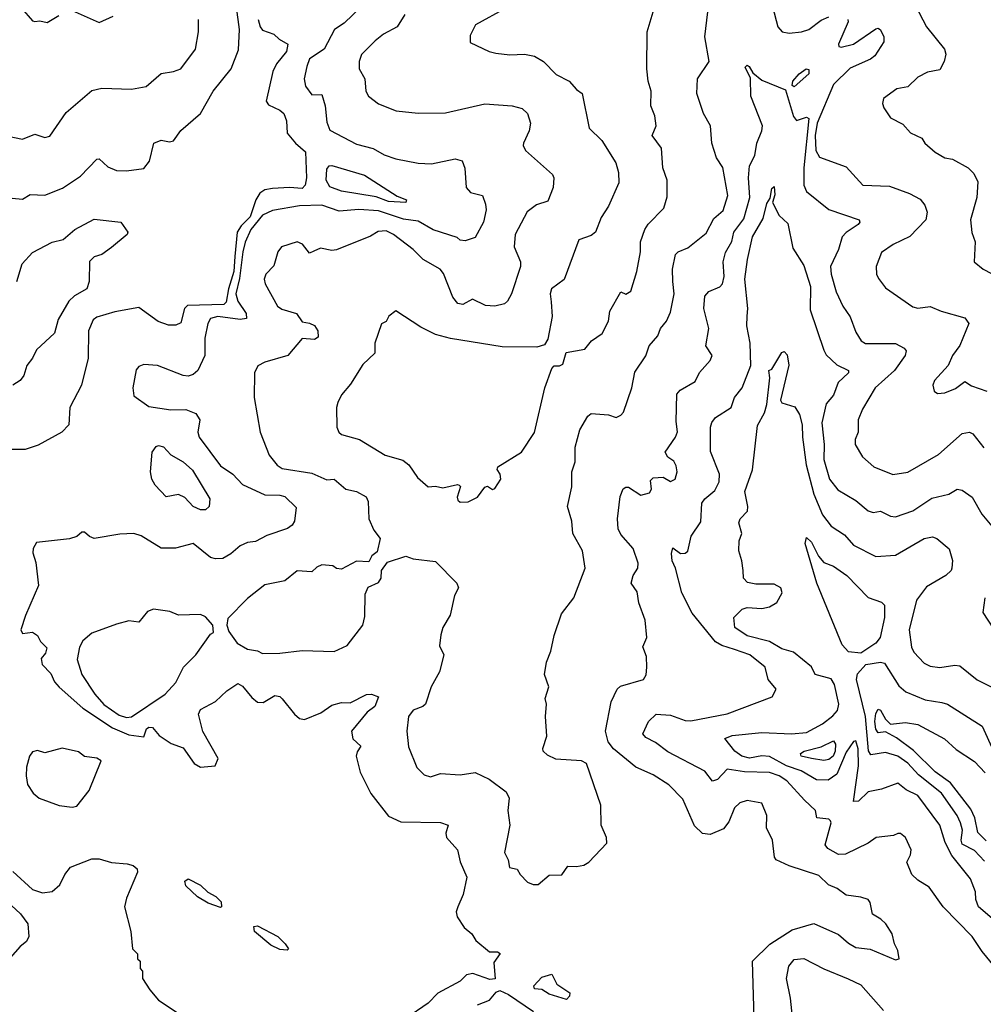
# Model space of a CAD drawing. Extents: x 1246169 to 1426871, y 660025 to 763458.
# Tile 201 of 256: x 1303563 to 1307460, y 723920 to 727904. Entities that reach past the tile are written whole.
import ezdxf

# ---------------------------------------------------------------- set-up
doc = ezdxf.new("R2010")
doc.units = 0

msp = doc.modelspace()

# ---------------------------------------------------------------- linework, layer by layer
at = {"layer": '0CON20XD'}
for points in [[(1304960.8, 725579.2), (1304972.3, 725607.7), (1305015, 725627.5), (1305025.8, 725645), (1305026, 725675), (1305050.8, 725709.2), (1305125, 725734), (1305155, 725723.1), (1305245, 725711.4), (1305331.4, 725625), (1305337.5, 725605), (1305321.9, 725575), (1305304.7, 725495.3), (1305274.6, 725445), (1305266.7, 725415), (1305260.5, 725370.5), (1305278, 725335), (1305261.5, 725265), (1305227.3, 725205), (1305204.2, 725135), (1305193.8, 725125), (1305155, 725110.6), (1305136.2, 725085), (1305128.9, 725025), (1305135, 724962.5), (1305169.1, 724879.1), (1305199.4, 724849.4), (1305225, 724841.4), (1305265, 724854.3), (1305345, 724848.9), (1305405, 724858.8), (1305461.7, 724831.7), (1305530.7, 724780.7), (1305542.5, 724755), (1305537.7, 724705), (1305545.5, 724645), (1305524.2, 724535), (1305538.8, 724505), (1305544.2, 724474.2), (1305575, 724467.5), (1305587.5, 724445), (1305617.5, 724415), (1305640, 724405), (1305660, 724405), (1305705, 724442.5), (1305755.7, 724444.3), (1305780, 724480), (1305815, 724477.5), (1305845, 724484), (1305864.4, 724495.6), (1305937.5, 724572.5), (1305936.7, 724595), (1305914.4, 724645), (1305914.1, 724725.9), (1305855.3, 724895), (1305835, 724905.9), (1305731.8, 724911.8), (1305698, 724928), (1305680.3, 724945), (1305678.6, 724955), (1305695.7, 725005.7), (1305690, 725085), (1305694.2, 725135), (1305687.7, 725157.7), (1305703.3, 725205), (1305685.6, 725255), (1305693.1, 725305), (1305711.3, 725348.7), (1305725, 725412.5), (1305755, 725500), (1305803.8, 725565), (1305850, 725685), (1305840, 725755), (1305800, 725825), (1305796.4, 725875), (1305778.8, 725935), (1305796.5, 726013.5), (1305796.5, 726075), (1305810, 726115), (1305809.4, 726175), (1305828, 726245), (1305860.5, 726299.5), (1305875, 726310.6), (1305945, 726305.8), (1305975, 726294), (1305995, 726303.8), (1306005, 726316.7), (1306038.2, 726415), (1306051.3, 726478.7), (1306095.3, 726544.7), (1306108.9, 726585), (1306144.6, 726625.4), (1306155.4, 726655), (1306178.5, 726685), (1306195, 726721.2), (1306210, 726795), (1306205.3, 726845), (1306202.9, 726895), (1306216, 726954), (1306225.8, 726965), (1306265, 726981.2), (1306339, 727041), (1306369.9, 727100.1), (1306408, 727132), (1306426.7, 727193.3), (1306406.3, 727306.3), (1306381.9, 727345), (1306362.7, 727405), (1306356.5, 727475), (1306328.5, 727525), (1306302.2, 727605), (1306304.4, 727665), (1306351.1, 727735), (1306334.6, 727835), (1306356.2, 728015)], [(1303504.6, 727184.6), (1303575, 727178.6), (1303605, 727196.9), (1303664.4, 727194.4), (1303737, 727223), (1303808.8, 727271.2), (1303875, 727339.4), (1303885, 727341.4), (1303919.1, 727309.1), (1303954.3, 727294.3), (1303995, 727292.3), (1304065, 727302.5), (1304087.8, 727332.2), (1304105.8, 727405), (1304135, 727417.1), (1304169.7, 727409.7), (1304185, 727414.4), (1304215, 727455.6), (1304295, 727524.4), (1304346.1, 727615), (1304418.7, 727705), (1304447.7, 727782.3), (1304452.5, 727865), (1304440.3, 727955)], [(1303570.9, 727950.9), (1303615, 727900), (1303625, 727896.7), (1303645, 727900), (1303675, 727893.3), (1303721.7, 727921.7)], [(1304945, 727957.9), (1304875, 727890), (1304835.9, 727864.1), (1304794.6, 727785.4), (1304735, 727745.4), (1304723.9, 727715), (1304713.5, 727665), (1304719.4, 727635), (1304745, 727600.8), (1304785, 727601.2), (1304798.6, 727555), (1304805, 727489.2), (1304817.8, 727457.8), (1304925, 727400.3), (1304992.7, 727382.7), (1305037.4, 727357.4), (1305085, 727340.8)], [(1306607.1, 727957.1), (1306629.6, 727875), (1306646.2, 727855), (1306675, 727850), (1306725.2, 727854.8), (1306755, 727863.9), (1306805, 727902.8), (1306835, 727916.2)], [(1307185, 727962.9), (1307230.4, 727875), (1307303.3, 727785), (1307308.6, 727765), (1307302.5, 727735), (1307285, 727700.8), (1307235, 727692.5), (1307195, 727671.2), (1307155, 727631.9), (1307110, 727625), (1307056.7, 727585), (1307052, 727565), (1307057.3, 727547.3), (1307085, 727506.7), (1307135, 727481.2), (1307166, 727446), (1307211.2, 727425), (1307223.8, 727405), (1307265, 727368.1), (1307305, 727345.6), (1307335, 727340), (1307398.8, 727305), (1307422.1, 727282.1), (1307438.3, 727248.3), (1307434.4, 727185), (1307408.9, 727095), (1307413.6, 727043.6), (1307427.1, 727005), (1307423.8, 726925), (1307460, 726895), (1307525, 726860.6)], [(1303775, 727941.9), (1303885, 727892.5), (1303941.7, 727918.3)], [(1305120.8, 727925), (1305090, 727875), (1305035, 727845.5), (1305001.3, 727818.7), (1304945, 727763.8), (1304935.6, 727735), (1304935.7, 727705), (1304959.2, 727665), (1304963.1, 727615), (1304974.3, 727595), (1305015, 727563.8), (1305085.4, 727535.4), (1305175, 727525.5), (1305285, 727526.9), (1305445, 727563.8), (1305555, 727555.3), (1305596, 727545), (1305616.9, 727525), (1305628.8, 727485), (1305624, 727455), (1305600.8, 727405), (1305599.2, 727395), (1305608.6, 727375), (1305718.3, 727278.3), (1305723.4, 727265), (1305720.5, 727225), (1305699.6, 727170.4), (1305653.3, 727155), (1305615, 727126.7), (1305566.8, 727035), (1305562.7, 726985), (1305588, 726925), (1305588.2, 726905), (1305552.5, 726795), (1305536, 726765), (1305523.3, 726755), (1305485, 726744.5), (1305447.2, 726747.2), (1305395, 726774), (1305355, 726751.9), (1305335, 726755.5), (1305315, 726780.9), (1305276.6, 726876.6), (1305263.8, 726895), (1305195, 726933.5), (1305154.5, 726975), (1305075.6, 727035), (1305045, 727049.6), (1305013.4, 727046.6), (1304981.7, 727028.3), (1304845, 726973.3), (1304825, 726970), (1304779.7, 726980.3), (1304752.7, 726967.3), (1304735, 726959.2), (1304706.4, 726996.4), (1304685, 727005.3), (1304621.4, 726985), (1304606.8, 726965), (1304591.4, 726908.6), (1304559.2, 726875), (1304551.4, 726855), (1304555.8, 726835), (1304605.5, 726745), (1304623, 726733), (1304682.9, 726715), (1304705, 726681.2), (1304735, 726676.9), (1304755, 726666.7), (1304769.1, 726645), (1304770, 726620), (1304755, 726610), (1304705, 726613.8), (1304647.5, 726545), (1304555, 726518.6), (1304526.1, 726503.9), (1304512.8, 726475), (1304511.5, 726375), (1304535.2, 726235.2), (1304572.8, 726142.8), (1304605, 726102), (1304625, 726088.9), (1304745, 726068.8), (1304805, 726042.7), (1304835, 726045.6), (1304882, 726005), (1304925, 725995.5), (1304965, 725974.3), (1304973.1, 725955), (1304975.4, 725885), (1304995, 725838.8), (1305021.2, 725805), (1305008.8, 725751.2), (1304987.5, 725735), (1304975, 725710), (1304925, 725714), (1304865, 725681.2), (1304845, 725683.3), (1304830, 725695), (1304785, 725698.1), (1304765, 725689.2), (1304745, 725670), (1304685, 725674.2), (1304635, 725634.2), (1304555, 725617.5), (1304485, 725562), (1304405, 725481.2), (1304400.6, 725455), (1304409.1, 725429.1), (1304442.2, 725382.2), (1304485, 725357.5), (1304525, 725351.2), (1304545, 725340), (1304615, 725340.8), (1304705, 725351.4), (1304835, 725347.5), (1304887.4, 725372.6), (1304950.6, 725455), (1304958.9, 725488.9), (1304960.8, 725579.2)], [(1305529.7, 727950.3), (1305406.1, 727883.9), (1305385, 727840), (1305385, 727812.5), (1305462.5, 727775), (1305488.5, 727768.5), (1305545, 727761.8), (1305604.5, 727764.5), (1305645, 727757.1), (1305681.2, 727735), (1305732.8, 727682.8), (1305785.4, 727655.4), (1305815, 727621.2), (1305838, 727605), (1305865.8, 727465), (1305917.5, 727415), (1305974.4, 727325), (1305985.3, 727285.3), (1305985.9, 727244.1), (1305945, 727150), (1305915, 727103.8), (1305892, 727045), (1305875, 727030.6), (1305825, 727014), (1305765, 726853.3), (1305713.8, 726815), (1305708.2, 726795), (1305712.2, 726762.2), (1305716.4, 726703.6), (1305698.9, 726611.1), (1305685, 726588), (1305655, 726579.4), (1305515, 726581.2), (1305305, 726613.6), (1305245, 726630.5), (1305185, 726660), (1305085, 726726.7), (1305056.7, 726705), (1305045, 726682.5), (1305027, 726673), (1305000, 726595), (1304999.2, 726555), (1304950.8, 726509.2), (1304900.7, 726429.3), (1304865, 726386.7), (1304850, 726355), (1304844.3, 726335), (1304845.9, 726255), (1304854, 726235), (1304865, 726225.4), (1304938, 726205), (1305041.7, 726141.7), (1305112.6, 726122.6), (1305137.5, 726102.5), (1305172.2, 726052.2), (1305215, 726014.2), (1305245, 726016.7), (1305275, 726010), (1305334.1, 726024.1), (1305340.8, 726020.8), (1305346, 726015), (1305331.9, 725971.9), (1305335, 725960), (1305345, 725952.5), (1305377, 725953), (1305415, 725972), (1305445, 726013.3), (1305455, 726016.2), (1305475, 726003.8), (1305485, 726007.5), (1305508.8, 726045), (1305506.7, 726065), (1305493.9, 726083.9), (1305497.5, 726095), (1305593.1, 726155), (1305645, 726234), (1305687.5, 726415), (1305715, 726493.3), (1305725, 726503.3), (1305746.4, 726503.6), (1305759.5, 726510.5), (1305772.9, 726557.1), (1305849.3, 726570.7), (1305876, 726605), (1305918.6, 726635), (1305945, 726683.8), (1305950, 726725), (1305995, 726802.5), (1306015, 726794), (1306035, 726806.2), (1306058.5, 726885), (1306074.5, 726965), (1306074.5, 727005.5), (1306092, 727055), (1306105, 727076.2), (1306168.7, 727141.3), (1306182.3, 727187.7), (1306182, 727255), (1306164, 727305), (1306158.9, 727385), (1306121.2, 727435), (1306137.5, 727475), (1306132.5, 727515), (1306115.6, 727555.6), (1306117.5, 727615), (1306104.6, 727655), (1306099.2, 727705), (1306100.4, 727855), (1306124.7, 727935.3)], [(1303485, 727439.5), (1303575, 727420.9), (1303625, 727441.1), (1303665, 727428.1), (1303685, 727433.1), (1303751.5, 727528.5), (1303855, 727617.1), (1303895, 727626.7), (1304015, 727622.9), (1304075, 727633.8), (1304135, 727685.8), (1304185, 727694.3), (1304215, 727706), (1304274.5, 727785.5), (1304286.7, 727855), (1304286.9, 727905)], [(1304527.2, 727905), (1304535.2, 727875), (1304545, 727862.4), (1304590.6, 727845), (1304612, 727825), (1304647.5, 727805), (1304642.6, 727775), (1304601.9, 727725), (1304586.9, 727695), (1304560.7, 727575), (1304569.7, 727559.7), (1304615, 727538.7), (1304631, 727525), (1304642, 727495), (1304645.5, 727445), (1304678.4, 727405), (1304719.5, 727369.5), (1304723.5, 727265), (1304718.2, 727235), (1304705, 727221.6), (1304655, 727225.7), (1304585, 727221.2), (1304555, 727215.4), (1304535, 727201.9), (1304518.9, 727175), (1304495, 727106.1), (1304459.5, 727070.5), (1304443.3, 727045), (1304433.8, 726946.2), (1304429.4, 726885), (1304407.3, 726815), (1304398.4, 726761.6), (1304388.8, 726751.2), (1304242.5, 726747.5), (1304229.8, 726735), (1304215, 726677.5), (1304195, 726668.1), (1304165, 726668.5), (1304123.7, 726683.7), (1304045, 726739.2), (1303947.6, 726722.4), (1303875, 726700.5), (1303860.2, 726689.8), (1303841, 726645), (1303840.6, 726535), (1303813.6, 726425), (1303766.4, 726335), (1303761.9, 726265), (1303734.2, 726235), (1303637.7, 726182.3), (1303585, 726165.6), (1303505, 726165.5)], [(1306912.9, 727905), (1306913.1, 727895), (1306874.7, 727805), (1306876, 727796), (1306885, 727793.1), (1306935, 727805.4), (1307025, 727866.6), (1307035, 727869.5), (1307045, 727862.5), (1307058.1, 727835), (1307058.6, 727815), (1307021.5, 727758.5), (1307004.2, 727745), (1306921.9, 727708.1), (1306855, 727642.3), (1306788.3, 727485), (1306780.8, 727435), (1306782.6, 727375), (1306797.4, 727347.4), (1306905, 727308.9), (1306973.3, 727235), (1307080.8, 727230.8), (1307161.1, 727201.1), (1307205, 727178), (1307223.2, 727153.2), (1307232.8, 727125), (1307227.5, 727095), (1307162.8, 727027.2), (1307095.8, 726995), (1307048.1, 726961.9), (1307027.3, 726905), (1307028.9, 726875), (1307036.9, 726856.9), (1307065, 726819.4), (1307175, 726742.2), (1307195, 726736.9), (1307245, 726744.4), (1307290, 726725), (1307385, 726698.2), (1307401.9, 726675), (1307365, 726586.2), (1307335.8, 726545), (1307318, 726505), (1307262.5, 726445), (1307256, 726425), (1307261.2, 726401.2), (1307275, 726391.2), (1307305, 726394), (1307348.3, 726411.7), (1307385, 726440), (1307412.3, 726422.3), (1307475, 726401.4)], [(1306533.8, 723863.8), (1306527.3, 724095), (1306596.9, 724163.1), (1306687.8, 724222.2), (1306775, 724247.1), (1306875, 724203.5), (1306915, 724167.8), (1306945, 724150), (1307003.1, 724143.1), (1307105, 724100), (1307120, 724105), (1307115, 724137.5), (1307101.2, 724165), (1307092, 724205), (1307065.5, 724245.5), (1307046.2, 724265), (1307012, 724285), (1307002.3, 724332.3), (1306994.2, 724344.2), (1306964.4, 724354.4), (1306905, 724362.5), (1306869.4, 724389.4), (1306833.8, 724403.8), (1306795, 724441.1), (1306675, 724481.1), (1306622, 724505), (1306615.6, 724515.6), (1306607.8, 724585), (1306583.1, 724635), (1306584.3, 724685), (1306564.3, 724734.3), (1306505, 724744.4), (1306475, 724735.7), (1306454.3, 724715), (1306431.3, 724658.7), (1306410.2, 724629.8), (1306355, 724607.5), (1306325, 724610.9), (1306292.1, 724642.1), (1306245, 724750), (1306188.7, 724808.7), (1306125, 724848.2), (1306055, 724879.4), (1305965, 724953.6), (1305942.5, 724982.5), (1305933, 725025), (1305955, 725144), (1305979.2, 725195), (1305992.9, 725207.1), (1306085.8, 725235), (1306096.9, 725253.1), (1306100, 725285), (1306097.6, 725327.6), (1306083.6, 725366.4), (1306099.2, 725405), (1306092.9, 725475), (1306066.5, 725545), (1306059.8, 725589.8), (1306035.6, 725625), (1306044.5, 725655), (1306063.1, 725685), (1306063.8, 725705), (1306044.6, 725765), (1305995, 725820.8), (1305983.9, 725843.9), (1305980.7, 725885), (1305992.1, 725975), (1306003.8, 726006.2), (1306015, 726013.1), (1306025, 726012.9), (1306075, 725980), (1306110.7, 725989.3), (1306118, 726005), (1306115, 726040), (1306125, 726051.2), (1306165, 726053.8), (1306195, 726036.2), (1306213.8, 726045), (1306222, 726075), (1306218.8, 726098.8), (1306208.6, 726118.6), (1306185, 726134.2), (1306173.6, 726155), (1306215.9, 726215), (1306223.8, 726236.2), (1306218.3, 726278.3), (1306221, 726389), (1306234.7, 726405.3), (1306295, 726440.8), (1306312.8, 726477.2), (1306356, 726525), (1306363.8, 726545), (1306338.6, 726585), (1306350, 726655), (1306330.4, 726735), (1306334.6, 726785), (1306350.6, 726805), (1306395, 726823.8), (1306405.9, 726835), (1306411.9, 726865), (1306407.9, 726925), (1306417.5, 726962.5), (1306442.7, 727007.3), (1306451.1, 727045), (1306491.9, 727098.1), (1306516.3, 727185), (1306510.6, 727265), (1306515, 727313.3), (1306536.4, 727355), (1306543.8, 727405), (1306565, 727454), (1306567.8, 727475), (1306520, 727595), (1306518.2, 727668.2), (1306497.7, 727712.3), (1306505, 727720.8), (1306513.8, 727715), (1306528.8, 727688.8), (1306565, 727660), (1306660, 727620), (1306692.6, 727512.6), (1306705, 727495.8), (1306745, 727510), (1306754.2, 727504.2), (1306734.9, 727305), (1306734, 727235), (1306745, 727208.5), (1306835, 727136.1), (1306958, 727095), (1306960.8, 727085), (1306954.2, 727075), (1306905, 727042.5), (1306888.9, 727025), (1306874.6, 726975), (1306842, 726905), (1306844.4, 726874.4), (1306865, 726802.5), (1306891.5, 726745), (1306921.3, 726701.3), (1306945, 726639.5), (1306966.2, 726605), (1306983.6, 726593.6), (1307105, 726593.9), (1307140, 726575), (1307148.8, 726565), (1307144.2, 726545), (1307100.9, 726485), (1307023.1, 726415), (1306971.2, 726328.8), (1306953.9, 726285), (1306954.5, 726235), (1306942.2, 726205), (1306941.9, 726185), (1306972, 726135), (1307018, 726095), (1307095, 726064.4), (1307155, 726073.5), (1307279.5, 726145), (1307375, 726229.5), (1307405, 726235.6), (1307418.3, 726228.3), (1307461.7, 726171.7)], [(1306695, 727632.5), (1306687.5, 727637.5), (1306690, 727655), (1306715.7, 727685), (1306744, 727705), (1306755, 727702.5), (1306754.4, 727685), (1306695, 727632.5)], [(1305085, 727340.8), (1305175, 727323.5), (1305228.9, 727321.1), (1305325, 727340.8), (1305352.9, 727332.9), (1305363.6, 727303.6), (1305368.6, 727225), (1305386.2, 727205), (1305435, 727193.3), (1305447.4, 727157.4), (1305449.1, 727135), (1305439.1, 727085), (1305405, 727022.5), (1305365, 727010), (1305345, 727012.5), (1305332.3, 727022.3), (1305235, 727053.5), (1305175, 727088.4), (1305115, 727097.5), (1305015, 727131.3), (1304935, 727136.7), (1304855, 727129.4), (1304785, 727153.6), (1304695, 727151.1), (1304585, 727131.6), (1304545, 727113.4), (1304497.4, 727055), (1304475, 727004.5), (1304466.3, 726965), (1304452.7, 726857.3), (1304437.6, 726795), (1304445, 726765.5), (1304479.6, 726715), (1304480, 726695), (1304455, 726691.1), (1304365, 726703.1), (1304334.4, 726695), (1304323.8, 726675), (1304312.2, 726615), (1304312.5, 726545), (1304283.3, 726485), (1304265, 726468.8), (1304245, 726462), (1304225, 726464.2), (1304121.2, 726505), (1304065, 726509.7), (1304045, 726500.7), (1304035, 726487.3), (1304020.2, 726415), (1304025, 726382.9), (1304085, 726339.4), (1304175, 726325.6), (1304235, 726326.7), (1304275, 726311.1), (1304291.5, 726285), (1304283.6, 726235), (1304289.5, 726215), (1304375, 726098.8), (1304425, 726065.9), (1304465, 726024.2), (1304555, 725981.2), (1304615, 725980.7), (1304635, 725974.5), (1304680.9, 725930.9), (1304674.3, 725875.7), (1304665, 725858.8), (1304646.7, 725845), (1304563, 725817), (1304517, 725793), (1304485, 725788.4), (1304455, 725775.8), (1304417.5, 725742.5), (1304385, 725724.7), (1304355, 725722.7), (1304335, 725728.2), (1304265, 725784.2), (1304193.6, 725766.4), (1304135, 725765.6), (1304055, 725816), (1304025.2, 725825.2), (1303967.8, 725822.2), (1303865, 725805.7), (1303845, 725812.5), (1303825, 725831.2), (1303815, 725831.2), (1303795, 725813.8), (1303765, 725803.3), (1303631.7, 725788.3), (1303617.5, 725765), (1303617, 725747), (1303628.3, 725708.3), (1303640, 725615), (1303586.3, 725493.7), (1303568, 725435), (1303575, 725421.2), (1303615, 725426), (1303635, 725412.5), (1303647.7, 725387.7), (1303673, 725363), (1303668.3, 725341.7), (1303650.7, 725319.3), (1303654, 725295), (1303688.8, 725258.8), (1303703.8, 725225), (1303723, 725203), (1303818.5, 725118.5), (1303939, 725039), (1304005, 725010.4), (1304065, 725002.5), (1304076.7, 725035), (1304085, 725041.2), (1304100.7, 725040.7), (1304127.7, 725007.7), (1304176.2, 724976.2), (1304225, 724958), (1304268.8, 724895), (1304295, 724880), (1304353.3, 724885), (1304365.5, 724915), (1304304.6, 725024.6), (1304286.9, 725095), (1304295, 725113.8), (1304355, 725146.2), (1304401.2, 725188.8), (1304445, 725218), (1304465, 725207.8), (1304501.7, 725161.7), (1304525, 725142.7), (1304548.5, 725141.5), (1304595, 725169.6), (1304615, 725165.9), (1304625, 725157), (1304674.2, 725094.2), (1304695, 725077.4), (1304715, 725073), (1304780.7, 725099.3), (1304825, 725130.8), (1304865, 725141.5), (1304899.5, 725140.5), (1304965.7, 725174.3), (1304985.7, 725175.7), (1305013.9, 725163.9), (1304999.2, 725125), (1304968, 725102), (1304905.8, 725025), (1304910, 724995), (1304943.1, 724965), (1304927.6, 724942.4), (1304923.8, 724925), (1304940.3, 724860.3), (1304982.7, 724772.7), (1305055, 724681.1), (1305105, 724658.7), (1305265.5, 724655.5), (1305296.2, 724645), (1305287.1, 724612.9), (1305288.9, 724595), (1305333.8, 724545), (1305345, 724497.5), (1305371.1, 724435), (1305356.2, 724365), (1305334.6, 724315.4), (1305328.9, 724295), (1305332.9, 724275), (1305360.9, 724230.9), (1305391.2, 724205), (1305408.3, 724178.3), (1305463, 724133), (1305495, 724133.3), (1305506.2, 724126.2), (1305481.1, 724088.9), (1305486.7, 724023.3), (1305465, 724020.8), (1305395.6, 724045.6), (1305369.7, 724040.3), (1305345, 724014), (1305254.5, 723965.5), (1305214.8, 723925), (1305125, 723862.5)], [(1305125, 727164.8), (1305055, 727169.1), (1305005, 727187.3), (1304865, 727210.3), (1304817.3, 727227.3), (1304802.2, 727255), (1304805, 727299.2), (1304815, 727312.7), (1304825, 727313.9), (1304958.1, 727275), (1305089.7, 727189.7), (1305128, 727175), (1305125, 727164.8)], [(1307536.4, 724035), (1307455, 724134.3), (1307415.7, 724195), (1307297.5, 724315), (1307241.2, 724395), (1307195, 724422.5), (1307170.6, 724445), (1307150.8, 724495), (1307166.2, 724525), (1307168.9, 724545), (1307145, 724595.5), (1307125, 724611.4), (1307115, 724611.4), (1307096.4, 724603.6), (1307027.5, 724595), (1306995, 724572), (1306902.7, 724527.3), (1306875, 724526.7), (1306831.4, 724551.4), (1306820.3, 724565), (1306845.2, 724655), (1306842.8, 724662.8), (1306835, 724670), (1306787.5, 724675), (1306781.1, 724705), (1306736.6, 724746.6), (1306665.8, 724825), (1306635, 724845.2), (1306595, 724858.5), (1306495, 724860.9), (1306425, 724871.4), (1306385, 724830.4), (1306365, 724823.3), (1306334.2, 724864.2), (1306185, 724942.2), (1306135, 724980), (1306095, 725000.3), (1306083.6, 725015), (1306105.6, 725065), (1306137.5, 725095), (1306195, 725090), (1306255, 725068.4), (1306277.3, 725067.3), (1306425, 725095.9), (1306606.2, 725163.8), (1306622.5, 725195), (1306590.6, 725235), (1306578.5, 725285), (1306515.6, 725335), (1306453.5, 725356.5), (1306402.8, 725372.8), (1306377.5, 725387.5), (1306282.5, 725502.5), (1306240.8, 725585), (1306215.6, 725685), (1306201.6, 725715), (1306198.6, 725745), (1306205, 725766.7), (1306235, 725744), (1306255, 725745.8), (1306265, 725754.3), (1306278.2, 725815), (1306317.6, 725872.4), (1306322.3, 725947.7), (1306334.5, 725965.5), (1306375, 725998.9), (1306392.7, 726035), (1306393.8, 726065), (1306356.9, 726156.9), (1306357.1, 726255), (1306362.3, 726275), (1306377.5, 726295), (1306440, 726335), (1306454.4, 726375.6), (1306485.4, 726415), (1306520, 726505), (1306518, 726595), (1306504.5, 726665.5), (1306505.3, 726704.7), (1306507.7, 726735), (1306496.1, 726855), (1306506.7, 726933.3), (1306527, 727025), (1306569.6, 727100.4), (1306585, 727160.8), (1306598, 727182), (1306605, 727221.2), (1306615, 727229.2), (1306617.1, 727195), (1306608.1, 727165), (1306635, 727112), (1306670, 727080), (1306690.2, 726980.2), (1306735, 726909.2), (1306761.6, 726825), (1306760.1, 726730.1), (1306815, 726566.9), (1306825, 726548.2), (1306868.4, 726508.4), (1306915.6, 726485), (1306914.5, 726475), (1306873.9, 726436.1), (1306855, 726384.4), (1306825, 726349.4), (1306806.8, 726273.2), (1306816.4, 726185), (1306814.8, 726125), (1306838.8, 726045), (1306872.4, 726002.4), (1306945, 725959.2), (1306995, 725916.5), (1307015, 725910.9), (1307045, 725915.3), (1307085, 725895.4), (1307105, 725893.2), (1307175, 725916.7), (1307252, 725968), (1307321.2, 725985), (1307355, 726004.4), (1307375, 726000), (1307415, 725971.9), (1307454.1, 725904.1), (1307515, 725830.8)], [(1303552.2, 726845), (1303573.2, 726916.8), (1303615, 726962.5), (1303695, 727004.3), (1303738.8, 727015), (1303786.2, 727055), (1303865, 727097.1), (1303972.5, 727085), (1304000, 727045), (1303997.5, 727035), (1303935, 726982), (1303895, 726954.2), (1303865, 726944.2), (1303845, 726925.8), (1303844.2, 726845), (1303835.4, 726815), (1303785, 726787.2), (1303761.7, 726765), (1303718.6, 726691.4), (1303704.5, 726635.5), (1303631.7, 726568.3), (1303615.6, 726535), (1303592.2, 726505), (1303579.4, 726465), (1303565.4, 726444.6), (1303535.6, 726425)], [(1307505, 724259.7), (1307441.2, 724315), (1307429.7, 724345), (1307428.4, 724375), (1307408, 724428), (1307332.6, 724522.6), (1307306.3, 724575), (1307283.8, 724645), (1307195.4, 724765), (1307148.1, 724788.1), (1307114.4, 724815.6), (1307048.9, 724791.1), (1306995, 724780.6), (1306955, 724742.9), (1306935, 724740.5), (1306955.7, 724885.7), (1306953.5, 724953.5), (1306945, 724986.2), (1306935, 724983.8), (1306905, 724940.6), (1306868, 724852), (1306833.3, 724826.7), (1306785, 724828.6), (1306724.1, 724865), (1306665, 724885.7), (1306595, 724923.1), (1306565, 724926.1), (1306515, 724915.8), (1306483.4, 724925), (1306455.9, 724945), (1306415, 724996.2), (1306445, 725007.5), (1306565, 725020), (1306685, 725014.3), (1306745, 725019.5), (1306809.6, 725055), (1306851.9, 725088.1), (1306870.5, 725109.5), (1306876.5, 725135), (1306858, 725215), (1306845, 725236.9), (1306780.4, 725255), (1306765, 725285.6), (1306692.9, 725345), (1306645, 725359.2), (1306595, 725387.8), (1306505, 725411.4), (1306455.6, 725445), (1306451.1, 725485), (1306485, 725519.2), (1306505, 725525.8), (1306565, 725522.2), (1306595, 725528.6), (1306625, 725546), (1306646.9, 725585), (1306641.4, 725605), (1306615, 725620.5), (1306540.7, 725620.7), (1306506.9, 725626.9), (1306490, 725645), (1306488.6, 725675), (1306484.2, 725714.2), (1306471.1, 725755), (1306472.5, 725795), (1306483.3, 725825), (1306471.7, 725868.3), (1306476.7, 725885), (1306506, 725915), (1306507.5, 725935), (1306495.8, 725995), (1306527.5, 726082.5), (1306547.3, 726262.7), (1306575, 726313.3), (1306585, 726347.5), (1306597.5, 726455), (1306592.5, 726485), (1306605, 726490), (1306645, 726558), (1306655, 726562), (1306667.7, 726547.7), (1306673.6, 726506.4), (1306640.5, 726365), (1306645, 726354.5), (1306697.9, 726337.9), (1306717.2, 726307.2), (1306727.8, 726265), (1306728.5, 726215), (1306743.8, 726103.8), (1306774.9, 725984.9), (1306810.4, 725900.4), (1306845, 725854.6), (1306899.3, 725819.3), (1306935, 725778.1), (1307025, 725731.8), (1307105, 725737.1), (1307220.8, 725805), (1307255, 725812.1), (1307272.9, 725805), (1307322.7, 725762.7), (1307335.6, 725715.6), (1307332.9, 725685), (1307330, 725675), (1307308.6, 725655), (1307230.3, 725609.7), (1307190.3, 725555), (1307160.4, 725435), (1307170, 725365), (1307179.5, 725345), (1307220.8, 725300.8), (1307245, 725288.6), (1307285, 725283.3), (1307345, 725292.5), (1307365, 725289.5), (1307435, 725233.5), (1307565, 725168.2)], [(1304315, 725920.9), (1304295, 725921.2), (1304265, 725934.8), (1304230.5, 725970.5), (1304205, 725983.4), (1304155, 725974.1), (1304111.4, 726021.4), (1304097.6, 726045), (1304092.5, 726075), (1304098.4, 726155), (1304115, 726176.9), (1304125, 726181.5), (1304145, 726175.4), (1304174, 726144), (1304225, 726114.7), (1304261.7, 726081.7), (1304331.6, 725965), (1304329.6, 725935), (1304315, 725920.9)], [(1306965, 725341.6), (1306915, 725345.9), (1306889.5, 725375), (1306787.5, 725625), (1306740, 725785), (1306745, 725809.2), (1306765, 725790), (1306793.7, 725733.7), (1306815, 725708.2), (1306855, 725693.6), (1306908.5, 725655), (1306995, 725566.7), (1307048.1, 725548.1), (1307060.8, 725535), (1307060.8, 725485), (1307043.6, 725405), (1307025, 725381.5), (1306965, 725341.6)], [(1307466.2, 725565), (1307458, 725505), (1307570, 725335)], [(1303995, 725080.8), (1304015, 725082.9), (1304151.9, 725175), (1304195, 725222.5), (1304226.2, 725285), (1304275.6, 725334.4), (1304335, 725417.5), (1304347.5, 725425), (1304343.8, 725455), (1304315, 725488), (1304295, 725497.1), (1304205, 725494.3), (1304170.3, 725510.3), (1304105, 725519.2), (1304080.6, 725509.4), (1304045, 725466), (1304005, 725472.2), (1303955, 725458.2), (1303855, 725421.7), (1303819.1, 725390.9), (1303805.7, 725365), (1303796, 725315), (1303814.8, 725255), (1303866.5, 725175), (1303903.2, 725133.2), (1303965, 725089.8), (1303995, 725080.8)], [(1307465, 724500), (1307425, 724543), (1307375, 724567.7), (1307370.7, 724585), (1307375.5, 724625), (1307368.5, 724655), (1307354.8, 724685), (1307291.4, 724775), (1307198.5, 724848.5), (1307155, 724895.5), (1307115, 724923.8), (1307065, 724938.7), (1307005, 724930), (1306996.3, 724946.3), (1306983.5, 725085), (1306947.7, 725235), (1306952.1, 725257.9), (1306985, 725294.9), (1307044.5, 725304.5), (1307060.8, 725300.8), (1307118.4, 725208.4), (1307146.8, 725185), (1307225, 725152.7), (1307292, 725142), (1307315, 725134.4), (1307455.2, 725045.2), (1307501.6, 724945)], [(1307472.1, 724582.1), (1307438, 724615), (1307425.8, 724675), (1307410.3, 724710.3), (1307326.9, 724816.9), (1307265, 724861), (1307177.6, 724947.6), (1307109.1, 724999.1), (1307065, 725022.5), (1307035, 725018.5), (1307025, 725033.5), (1307021.5, 725065), (1307025, 725097.5), (1307035, 725114.2), (1307045, 725110), (1307065, 725073.8), (1307085, 725053.8), (1307145, 725061.1), (1307195, 725051.9), (1307302.9, 724995), (1307350.7, 724950.7), (1307425, 724902.9), (1307467.5, 724857.5)], [(1306815, 724906.7), (1306765, 724915.3), (1306724, 724925), (1306721.1, 724935), (1306735.7, 724945), (1306805, 724961.7), (1306855, 724986.3), (1306862.3, 724972.3), (1306861.4, 724945), (1306853.2, 724925), (1306835, 724910.8), (1306815, 724906.7)], [(1303775, 724717.5), (1303795, 724722.5), (1303844.2, 724785), (1303892.5, 724905), (1303875, 724916.7), (1303825, 724922.5), (1303801.7, 724941.7), (1303735, 724956.7), (1303665, 724937.5), (1303635, 724947.5), (1303615, 724942.5), (1303603.3, 724925), (1303590.7, 724879.3), (1303590, 724845), (1303595, 724810), (1303617.5, 724775), (1303642.5, 724755), (1303722.5, 724725), (1303775, 724717.5)], [(1303535, 724457.7), (1303615, 724385.5), (1303655, 724371.3), (1303695, 724377.5), (1303726.1, 724403.9), (1303746.3, 724445), (1303769.2, 724475), (1303855, 724509.6), (1303885, 724509.5), (1303935, 724494.4), (1303998.3, 724488.3), (1304021.7, 724481.7), (1304038.3, 724468.3), (1304040, 724455), (1303995, 724350), (1303987.5, 724315), (1304012.5, 724215), (1304020, 724145), (1304040, 724125), (1304040, 724105), (1304050, 724095), (1304050, 724065), (1304060, 724055), (1304060, 724025), (1304089.2, 723979.2), (1304125, 723936.7), (1304216.4, 723876.4)], [(1304375, 724312.5), (1304325, 724330), (1304282.5, 724355), (1304235, 724400), (1304231.7, 724418.3), (1304245, 724427.5), (1304295, 724402.5), (1304323.8, 724373.8), (1304356.1, 724356.1), (1304377.5, 724335), (1304380, 724315), (1304375, 724312.5)], [(1303529.6, 724319.6), (1303566.5, 724286.5), (1303596.1, 724246.1), (1303600.4, 724195), (1303590.8, 724175), (1303565, 724153.8), (1303495.3, 724075)], [(1304645, 724140), (1304615, 724142.5), (1304579.3, 724159.3), (1304512.5, 724215), (1304510, 724235), (1304525, 724237.5), (1304607.5, 724195), (1304637.5, 724165), (1304650, 724145), (1304645, 724140)], [(1306690.3, 723855), (1306680.7, 723945), (1306663.8, 724025), (1306674.1, 724075), (1306695, 724101.5), (1306735, 724106.4), (1306815, 724064.1), (1306914, 724024), (1306965, 723998.8), (1307056.4, 723895)], [(1305775, 723940), (1305705, 723962), (1305675, 723980), (1305645, 723982.5), (1305642.5, 723995), (1305675, 724030), (1305715, 724042.5), (1305735, 724002.5), (1305787.5, 723967.5), (1305787, 723953), (1305775, 723940)], [(1305415, 723917.8), (1305463.3, 723936.7), (1305489.9, 723970.1), (1305505, 723976.2), (1305540, 723960), (1305641.7, 723891.8)]]:
    msp.add_lwpolyline(points, dxfattribs=at)

doc.saveas('drawing.dxf')
